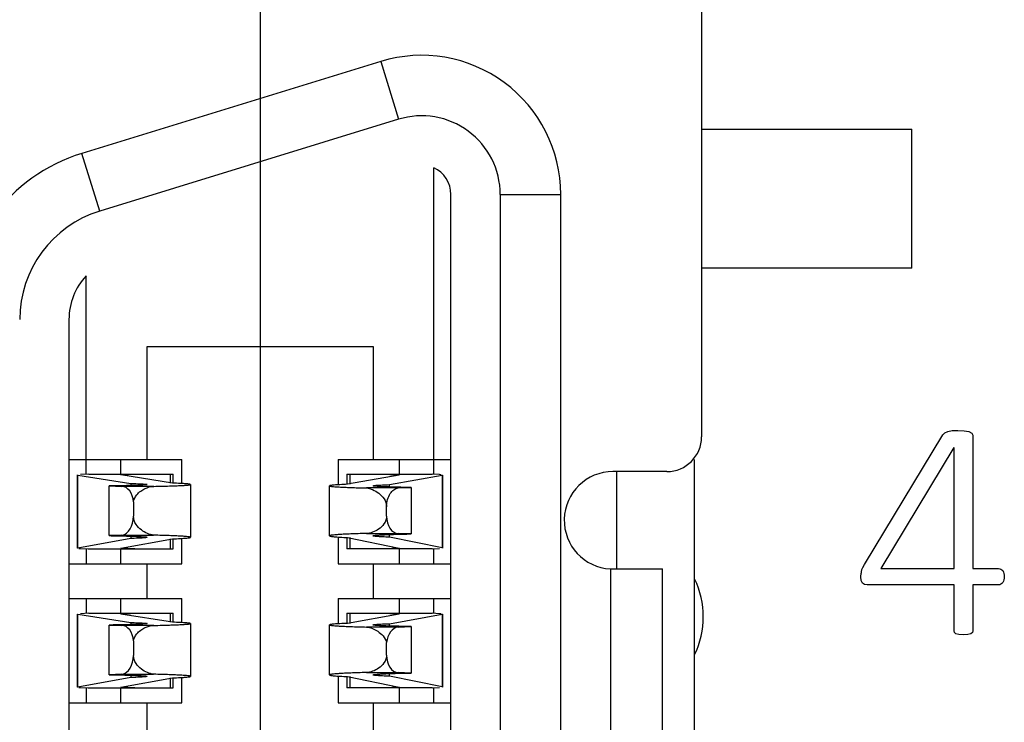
# Model space of a CAD drawing. Header units: inches. Extents: x 0 to 34, y 0 to 22.
# Tile 22 of 51: x 11.542 to 11.988, y 12.819 to 13.137. Entities that reach past the tile are written whole.
import ezdxf

# ---------------------------------------------------------------- set-up
doc = ezdxf.new("R2010")
doc.units = ezdxf.units.IN
doc.header["$LTSCALE"] = 1.87
doc.header["$MEASUREMENT"] = 0
doc.linetypes.add('CENTER', pattern=[0.6, 0.375, -0.075, 0.075, -0.075])
doc.layers.get('0').update_dxf_attribs({"linetype": 'CONTINUOUS'})
doc.layers.add('02___PRT_ALL_AXES', color=7, linetype='CONTINUOUS')
doc.layers.add('DATUMCURVES', color=7, linetype='CONTINUOUS')

msp = doc.modelspace()

# ---------------------------------------------------------------- linework, layer by layer
at = {"color": 7, "linetype": 'CONTINUOUS'}
for p, q in [((11.8504574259, 13.4932801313), (11.850457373, 12.9483982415)), ((11.7051240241, 13.1184482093), (11.5697848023, 13.0768124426)), ((11.7051240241, 13.1184482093), (11.7131780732, 13.0922681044)), ((11.7131780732, 13.0922681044), (11.5778388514, 13.0506323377)), ((11.8504573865, 13.0877683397), (11.9457330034, 13.0877683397)), ((11.9457330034, 13.0247762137), (11.9457330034, 13.0877683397)), ((11.5778388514, 13.0506323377), (11.5697848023, 13.0768124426)), ((11.7291975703, 12.9314691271), (11.7291975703, 13.0703104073)), ((11.7369310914, 10.6920990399), (11.7369313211, 13.0582407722)), ((11.7592473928, 13.0582407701), (11.7592471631, 10.6920990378)), ((11.7592473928, 13.0582407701), (11.7866383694, 13.0582407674)), ((11.7866381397, 10.6920990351), (11.7866383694, 13.0582407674)), ((11.9457330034, 13.0247762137), (11.8504573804, 13.0247762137)), ((11.5717172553, 12.9314691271), (11.5717172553, 13.0213677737)), ((11.5639044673, 13.0015531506), (11.5639042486, 10.7487866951)), ((11.5992763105, 12.9381620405), (11.5992763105, 12.9893431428)), ((11.5992763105, 12.9893431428), (11.7016385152, 12.9893431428)), ((11.7016385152, 12.9893431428), (11.7016385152, 12.9381620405)), ((11.5639044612, 12.9381620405), (11.615024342, 12.9381620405)), ((11.5874652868, 12.9314691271), (11.5874652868, 12.9381620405)), ((11.615024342, 12.92723108), (11.615024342, 12.9381620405)), ((11.6858904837, 12.9381620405), (11.6858904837, 12.926686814)), ((11.6858904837, 12.9381620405), (11.7369313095, 12.9381620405)), ((11.7134495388, 12.9381620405), (11.7134495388, 12.9314691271)), ((11.8473078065, 12.4754616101), (11.8473078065, 12.9381620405)), ((11.5677802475, 12.897976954), (11.5677802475, 12.9311268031)), ((11.5679419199, 12.8980354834), (11.5679419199, 12.9310751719)), ((11.5679419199, 12.9310751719), (11.591865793, 12.927270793)), ((11.5729311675, 12.9314691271), (11.5691815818, 12.9312763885)), ((11.5729311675, 12.9314691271), (11.6110873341, 12.9314691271)), ((11.5874652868, 12.9311268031), (11.5941249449, 12.9314691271)), ((11.6108201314, 12.9274129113), (11.5874652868, 12.9311268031)), ((11.6096859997, 12.9314691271), (11.6096859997, 12.9274129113)), ((11.6110873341, 12.9274129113), (11.6110873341, 12.9314691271)), ((11.6898274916, 12.9314691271), (11.6898274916, 12.9268929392)), ((11.6898274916, 12.9314691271), (11.7283605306, 12.9314691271)), ((11.7134495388, 12.9311030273), (11.6900946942, 12.9268929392)), ((11.6912288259, 12.9268929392), (11.6912288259, 12.9314691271)), ((11.7071667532, 12.9314691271), (11.7134495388, 12.9311030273)), ((11.7090490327, 12.9267318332), (11.7329729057, 12.9310444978)), ((11.7317332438, 12.9312725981), (11.7283605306, 12.9314691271)), ((11.7329729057, 12.9310444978), (11.7329729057, 12.8980891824)), ((11.7331345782, 12.9311030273), (11.7331345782, 12.8980232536)), ((11.83470934, 12.9326502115), (11.8102998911, 12.9326502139)), ((11.8118747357, 12.9326502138), (11.8118747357, 12.8885557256)), ((11.5820594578, 12.9036392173), (11.5820594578, 12.9261318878)), ((11.5820594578, 12.9261318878), (11.5878656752, 12.9259569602)), ((11.6023358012, 12.9259569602), (11.5878656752, 12.9259569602)), ((11.591865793, 12.927270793), (11.591865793, 12.9263343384)), ((11.6189613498, 12.9267993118), (11.6189613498, 12.9028826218)), ((11.6819534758, 12.9035491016), (11.6819534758, 12.9261973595)), ((11.7129982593, 12.9252407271), (11.6986515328, 12.9252407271)), ((11.7090490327, 12.9256702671), (11.7090490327, 12.9267318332)), ((11.7129982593, 12.9252407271), (11.7188553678, 12.9254407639)), ((11.7188553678, 12.9254407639), (11.7188553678, 12.9044013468)), ((11.5931360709, 12.9189442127), (11.5931360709, 12.9123907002)), ((11.7077787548, 12.9124979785), (11.7077787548, 12.9166903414)), ((11.5879167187, 12.9038392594), (11.5820594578, 12.9036392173)), ((11.5879167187, 12.9038392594), (11.6022630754, 12.9038392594)), ((11.591865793, 12.9034097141), (11.591865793, 12.902348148)), ((11.6858904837, 12.90299777), (11.6858904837, 12.890917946)), ((11.6898274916, 12.9027655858), (11.6898274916, 12.8976108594)), ((11.6900946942, 12.9027655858), (11.7134495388, 12.8980232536)), ((11.6912288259, 12.8976108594), (11.6912288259, 12.9027655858)), ((11.6986511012, 12.9046266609), (11.7129985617, 12.9046266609)), ((11.7090490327, 12.9029470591), (11.7090490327, 12.9041428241)), ((11.7329729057, 12.8980891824), (11.7090490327, 12.9029470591)), ((11.7188553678, 12.9044013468), (11.7129985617, 12.9046266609)), ((11.591865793, 12.902348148), (11.5679419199, 12.8980354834)), ((11.5874652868, 12.897976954), (11.6108201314, 12.902187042)), ((11.6096859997, 12.902187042), (11.6096859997, 12.8976108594)), ((11.6110873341, 12.8976108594), (11.6110873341, 12.902187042)), ((11.615024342, 12.890917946), (11.615024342, 12.9023931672)), ((11.5691815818, 12.8978073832), (11.5725542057, 12.8976108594)), ((11.5717172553, 12.8976108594), (11.5717172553, 12.890917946)), ((11.5725542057, 12.8976108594), (11.6110873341, 12.8976108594)), ((11.5937479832, 12.8976108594), (11.5874652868, 12.897976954)), ((11.5874652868, 12.890917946), (11.5874652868, 12.8976108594)), ((11.7283603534, 12.8976108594), (11.6898274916, 12.8976108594)), ((11.7134495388, 12.8980232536), (11.707166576, 12.8976108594)), ((11.7134495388, 12.8976108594), (11.7134495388, 12.890917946)), ((11.7283603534, 12.8976108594), (11.7317332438, 12.8978322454)), ((11.7291975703, 12.890917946), (11.7291975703, 12.8976108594)), ((11.5639044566, 12.890917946), (11.615024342, 12.890917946)), ((11.5992763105, 12.8751699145), (11.5992763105, 12.890917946)), ((11.6858904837, 12.890917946), (11.7369313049, 12.890917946)), ((11.7016385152, 12.890917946), (11.7016385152, 12.8751699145)), ((11.8091849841, 12.8885839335), (11.8091849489, 12.5263227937)), ((11.8108559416, 12.8885557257), (11.8328070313, 12.8885557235)), ((11.8328069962, 12.5263509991), (11.8328070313, 12.8885557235)), ((11.563904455, 12.8751699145), (11.615024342, 12.8751699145)), ((11.5717172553, 12.8751699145), (11.5717172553, 12.8684770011)), ((11.5874652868, 12.8684770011), (11.5874652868, 12.8751699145)), ((11.615024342, 12.864238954), (11.615024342, 12.8751699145)), ((11.6858904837, 12.8751699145), (11.6858904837, 12.8636946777)), ((11.6858904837, 12.8751699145), (11.7369313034, 12.8751699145)), ((11.7134495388, 12.8751699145), (11.7134495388, 12.8684770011)), ((11.7291975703, 12.8684770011), (11.7291975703, 12.8751699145)), ((11.5677802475, 12.834984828), (11.5677802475, 12.8681346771)), ((11.5679419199, 12.8350433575), (11.5679419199, 12.8680830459)), ((11.5679419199, 12.8680830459), (11.591865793, 12.8642786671)), ((11.5729311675, 12.8684770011), (11.5691815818, 12.8682842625)), ((11.5729311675, 12.8684770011), (11.6110873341, 12.8684770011)), ((11.5874652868, 12.8681346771), (11.5941249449, 12.8684770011)), ((11.6108201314, 12.8644207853), (11.5874652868, 12.8681346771)), ((11.6096859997, 12.8684770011), (11.6096859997, 12.8644207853)), ((11.6110873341, 12.8644207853), (11.6110873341, 12.8684770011)), ((11.6898274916, 12.8684770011), (11.6898274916, 12.8639008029)), ((11.6898274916, 12.8684770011), (11.7283603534, 12.8684770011)), ((11.7134495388, 12.8681108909), (11.6900946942, 12.8639008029)), ((11.6912288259, 12.8639008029), (11.6912288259, 12.8684770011)), ((11.707166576, 12.8684770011), (11.7134495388, 12.8681108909)), ((11.7090490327, 12.8637396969), (11.7329729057, 12.8680523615)), ((11.7317332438, 12.8682804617), (11.7283603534, 12.8684770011)), ((11.7329729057, 12.8680523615), (11.7329729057, 12.8350970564)), ((11.7331345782, 12.8681108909), (11.7331345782, 12.8350311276)), ((11.5820594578, 12.8406470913), (11.5820594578, 12.8631397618)), ((11.5820594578, 12.8631397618), (11.5878656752, 12.8629648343)), ((11.6023358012, 12.8629648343), (11.5878656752, 12.8629648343)), ((11.591865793, 12.8642786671), (11.591865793, 12.8633422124)), ((11.6189613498, 12.8638071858), (11.6189613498, 12.8398904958)), ((11.6819534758, 12.8405569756), (11.6819534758, 12.8632052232)), ((11.7090490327, 12.8626781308), (11.7090490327, 12.8637396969)), ((11.7129985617, 12.8622486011), (11.7188553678, 12.8624486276)), ((11.7188553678, 12.8624486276), (11.7188553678, 12.8414092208)), ((11.7129985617, 12.8622486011), (11.6986511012, 12.8622486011)), ((11.5931360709, 12.8559520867), (11.5931360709, 12.8493985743)), ((11.7077787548, 12.8495058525), (11.7077787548, 12.8551646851)), ((11.5879167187, 12.8408471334), (11.5820594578, 12.8406470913)), ((11.5879167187, 12.8408471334), (11.6022630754, 12.8408471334)), ((11.591865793, 12.8404175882), (11.591865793, 12.8393560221)), ((11.6986511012, 12.841634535), (11.7129985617, 12.841634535)), ((11.7090490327, 12.8399549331), (11.7090490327, 12.8411506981)), ((11.7188553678, 12.8414092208), (11.7129985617, 12.841634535)), ((11.591865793, 12.8393560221), (11.5679419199, 12.8350433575)), ((11.5874652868, 12.834984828), (11.6108201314, 12.839194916)), ((11.6096859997, 12.839194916), (11.6096859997, 12.8346187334)), ((11.6110873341, 12.8346187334), (11.6110873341, 12.839194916)), ((11.615024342, 12.82792582), (11.615024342, 12.8394010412)), ((11.6858904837, 12.840005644), (11.6858904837, 12.82792582)), ((11.6898274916, 12.8397734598), (11.6898274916, 12.8346187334)), ((11.6900946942, 12.8397734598), (11.7134495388, 12.8350311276)), ((11.6912288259, 12.8346187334), (11.6912288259, 12.8397734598)), ((11.7329729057, 12.8350970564), (11.7090490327, 12.8399549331)), ((11.5691815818, 12.8348152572), (11.5725542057, 12.8346187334)), ((11.5717172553, 12.8346187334), (11.5717172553, 12.82792582)), ((11.5725542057, 12.8346187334), (11.6110873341, 12.8346187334)), ((11.5937479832, 12.8346187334), (11.5874652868, 12.834984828)), ((11.5874652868, 12.82792582), (11.5874652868, 12.8346187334)), ((11.7283603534, 12.8346187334), (11.6898274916, 12.8346187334)), ((11.7134495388, 12.8350311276), (11.707166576, 12.8346187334)), ((11.7134495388, 12.8346187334), (11.7134495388, 12.82792582)), ((11.7283603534, 12.8346187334), (11.7317332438, 12.8348401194)), ((11.7291975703, 12.82792582), (11.7291975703, 12.8346187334)), ((11.5639044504, 12.82792582), (11.615024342, 12.82792582)), ((11.5992763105, 12.8121777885), (11.5992763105, 12.82792582)), ((11.6858904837, 12.82792582), (11.7369312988, 12.82792582)), ((11.7016385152, 12.82792582), (11.7016385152, 12.8121777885))]:
    msp.add_line(p, q, dxfattribs=at)
at = {"color": 40, "linetype": 'CONTINUOUS'}
for p, q in [((11.9241852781, 12.8905533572), (11.9597077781, 12.9493366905)), ((11.9597077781, 12.9493366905), (11.9606030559, 12.9502061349)), ((11.9606030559, 12.9502061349), (11.9619458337, 12.9508561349)), ((11.9619458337, 12.9508561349), (11.9638988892, 12.9512089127)), ((11.9638988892, 12.9512089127), (11.966516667, 12.9513172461)), ((11.966516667, 12.9513172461), (11.9694327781, 12.9511811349)), ((11.9694327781, 12.9511811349), (11.9715486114, 12.9507755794)), ((11.9715486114, 12.9507755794), (11.9728644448, 12.9501255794)), ((11.9728644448, 12.9501255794), (11.9733255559, 12.9492005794)), ((11.9733255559, 12.9492005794), (11.9733255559, 12.8887089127)), ((11.9646719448, 12.9435061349), (11.9316994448, 12.8887089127)), ((11.9648211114, 12.8887089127), (11.9648211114, 12.9435061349)), ((11.9229511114, 12.8880033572), (11.9234394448, 12.8892505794)), ((11.9234394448, 12.8892505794), (11.9241852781, 12.8905533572)), ((11.9226255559, 12.8850200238), (11.9227069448, 12.8866478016)), ((11.9228019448, 12.8832561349), (11.9226255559, 12.8850200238)), ((11.9316994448, 12.8887089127), (11.9648211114, 12.8887089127)), ((11.9733255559, 12.8887089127), (11.984949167, 12.8887089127)), ((11.923371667, 12.8821172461), (11.9228019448, 12.8832561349)), ((11.924266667, 12.8815200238), (11.923371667, 12.8821172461)), ((11.9253925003, 12.8813311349), (11.924266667, 12.8815200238)), ((11.9648211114, 12.8813311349), (11.9253925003, 12.8813311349)), ((11.9648211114, 12.8605505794), (11.9648211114, 12.8813311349)), ((11.9733255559, 12.8813311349), (11.9733255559, 12.8605505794)), ((11.984949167, 12.8813311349), (11.9733255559, 12.8813311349)), ((11.9649975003, 12.8597922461), (11.9648211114, 12.8605505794)), ((11.9656758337, 12.8592228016), (11.9649975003, 12.8597922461)), ((11.9669777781, 12.8588700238), (11.9656758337, 12.8592228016)), ((11.9689988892, 12.8587061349), (11.9669777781, 12.8588700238)), ((11.9710875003, 12.8588700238), (11.9689988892, 12.8587061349)), ((11.9724030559, 12.8592228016), (11.9710875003, 12.8588700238)), ((11.9731083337, 12.8597922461), (11.9724030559, 12.8592228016)), ((11.9733255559, 12.8605505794), (11.9731083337, 12.8597922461))]:
    msp.add_line(p, q, dxfattribs=at)
at = {"color": 7, "linetype": 'CONTINUOUS'}
for centre, radius, start, end in [((11.7236462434, 13.0582407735), 0.062992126, 359.9999944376, 107.0999944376), ((11.7236462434, 13.0582407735), 0.0356011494, 359.9999944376, 107.0999944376), ((11.5929375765, 13.0015531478), 0.0787401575, 107.0999944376, 179.9999944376), ((11.7236462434, 13.0582407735), 0.0132850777, 359.9999944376, 65.3003307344), ((11.5929375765, 13.0015531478), 0.0513491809, 107.0999944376, 179.9999944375), ((11.5929375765, 13.0015531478), 0.0290331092, 136.9619599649, 179.9999944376), ((11.8347093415, 12.948398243), 0.0157480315, 269.9999944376, 359.9999944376), ((11.810299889, 12.9106029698), 0.0220472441, 89.9999944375, 267.1013790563), ((11.8111358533, 12.9546425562), 0.0660874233, 268.3084101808, 269.7573243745)]:
    msp.add_arc(centre, radius, start, end, dxfattribs=at)
at = {"color": 40, "linetype": 'CONTINUOUS'}
msp.add_arc((11.929921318, 12.8860480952), 0.0072392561, 164.3302847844, 175.2481211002, dxfattribs=at)
at = {"color": 7, "linetype": 'CONTINUOUS'}
for centre, major_axis, ratio, start_param, end_param in [((11.5874652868, 12.9311268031), (0.0196850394, -0), 0.0205071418, 3.1415926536, 3.2698441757), ((11.7134495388, 12.9311030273), (0.0196850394, 0), 0.0232470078, 0.2530681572, 0.3796019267), ((11.7134495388, 12.9311030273), (0.0196850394, -0), 0.0232470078, -0.1282515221, 0), ((11.5878085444, 12.9180833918), (-0, 0.0078740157), 0.680675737, -1.4612531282, -0.0106596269), ((11.5872806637, 12.9123907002), (-0, 0.0086023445), 0.680675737, -3.0327509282, -1.5707963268), ((11.7131384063, 12.9124979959), (0, 0.0078740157), 0.680675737, -4.7123867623, -3.1676877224), ((11.5874652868, 12.897976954), (0.0196850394, -0), 0.0232470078, 3.0133411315, 3.1415926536), ((11.5874652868, 12.897976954), (0.0196850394, -0), 0.0232470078, -2.8885244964, -2.7619907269), ((11.7134495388, 12.8980232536), (0.0196850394, 0), 0.0261859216, 0, 0.1282515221), ((11.5874652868, 12.8681346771), (0.0196850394, -0), 0.0205071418, -3.1415926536, -3.0133411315), ((11.7134495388, 12.8681108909), (0.0196850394, 0), 0.0232470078, 0.2530681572, 0.3796019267), ((11.7134495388, 12.8681108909), (0.0196850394, -0), 0.0232470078, -0.1282515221, 0), ((11.5878085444, 12.8550912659), (-0, 0.0078740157), 0.680675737, -1.4612531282, -0.0106596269), ((11.713546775, 12.8536840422), (-0, 0.0086023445), 0.680675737, 0.0937624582, 1.3978140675), ((11.5872806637, 12.8493985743), (0, 0.0086023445), 0.680675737, -3.0327509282, -1.5707963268), ((11.7131384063, 12.8495058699), (0, 0.0078740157), 0.680675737, -4.7123867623, -3.1676877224), ((11.5874652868, 12.834984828), (0.0196850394, -0), 0.0232470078, 3.0133411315, 3.1415926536), ((11.5874652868, 12.834984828), (0.0196850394, -0), 0.0232470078, -2.8885244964, -2.7619907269), ((11.7134495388, 12.8350311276), (0.0196850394, -0), 0.0261859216, 0, 0.1282515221)]:
    msp.add_ellipse(centre, major_axis=major_axis, ratio=ratio, start_param=start_param, end_param=end_param, dxfattribs=at)
for points, knots in [([(11.5992764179, 12.9267993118), (11.5992764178, 12.9267699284), (11.5991393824, 12.9267327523), (11.5989505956, 12.9266911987), (11.5985688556, 12.9266452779), (11.5978132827, 12.926575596), (11.5965003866, 12.9264969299), (11.59453756, 12.9264111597), (11.5920556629, 12.9263299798), (11.5890991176, 12.9262547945), (11.5857131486, 12.9261870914), (11.58331857, 12.9261494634), (11.5820594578, 12.9261318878)], [0, 0, 0, 0, 0.0051097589, 0.018112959, 0.039341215, 0.0687728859, 0.1519558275, 0.2666257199, 0.4110962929, 0.5835263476, 0.7810197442, 1, 1, 1, 1]), ([(11.591865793, 12.927270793), (11.5929264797, 12.9272405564), (11.5944141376, 12.927192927), (11.596248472, 12.927111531), (11.5973073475, 12.9270550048), (11.5981164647, 12.9269940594), (11.5987473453, 12.9269428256), (11.5990420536, 12.9268775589), (11.5992764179, 12.9268443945), (11.5992764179, 12.9267993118)], [0, 0, 0, 0, 0.42777285, 0.5994815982, 0.7413824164, 0.8527629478, 0.9330021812, 0.9818256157, 1, 1, 1, 1]), ([(11.5931360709, 12.9189442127), (11.5933230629, 12.9201014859), (11.5942554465, 12.9219873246), (11.5963258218, 12.9238210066), (11.5988444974, 12.9253421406), (11.6009717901, 12.9259419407), (11.6023358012, 12.9259569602)], [0, 0, 0, 0, 0.2852145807, 0.4833035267, 0.6681181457, 1, 1, 1, 1]), ([(11.6023358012, 12.9259569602), (11.6035832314, 12.9259833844), (11.6059385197, 12.9260378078), (11.609249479, 12.9261306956), (11.612105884, 12.9262290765), (11.6144806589, 12.9263319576), (11.6163464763, 12.9264370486), (11.6175856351, 12.9265337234), (11.6182997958, 12.9266152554), (11.6186540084, 12.9266732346), (11.6188409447, 12.9267172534), (11.6189614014, 12.9267693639), (11.6189614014, 12.9267993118)], [0, 0, 0, 0, 0.2244391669, 0.4237886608, 0.5957866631, 0.7386191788, 0.8511679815, 0.9324261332, 0.9611254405, 0.9818374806, 0.9946129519, 1, 1, 1, 1]), ([(11.6189614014, 12.9267993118), (11.6189614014, 12.926850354), (11.6187133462, 12.926906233), (11.6183822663, 12.9269783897), (11.6176981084, 12.9270509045), (11.6168112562, 12.9271268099), (11.6156518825, 12.9272015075), (11.6136317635, 12.9273081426), (11.6119916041, 12.9273720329), (11.6108201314, 12.9274129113)], [0, 0, 0, 0, 0.0187015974, 0.0673240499, 0.1470457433, 0.2577737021, 0.3990965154, 0.5705169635, 1, 1, 1, 1]), ([(11.6900946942, 12.9268929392), (11.6889231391, 12.926846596), (11.6872829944, 12.9267740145), (11.685262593, 12.9266534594), (11.6841038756, 12.9265680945), (11.6832149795, 12.9264837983), (11.6825347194, 12.9263974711), (11.6821947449, 12.92632267), (11.6819534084, 12.926250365), (11.6819534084, 12.9261973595)], [0, 0, 0, 0, 0.42892417, 0.6001500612, 0.741343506, 0.8520177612, 0.9317833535, 0.9806090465, 1, 1, 1, 1]), ([(11.6819534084, 12.9261973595), (11.6819534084, 12.9261655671), (11.6820697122, 12.9261037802), (11.6822632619, 12.9260547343), (11.6826169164, 12.9259880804), (11.6833357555, 12.9258958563), (11.6845795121, 12.9257857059), (11.6864543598, 12.9256664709), (11.6888395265, 12.9255495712), (11.6917084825, 12.9254378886), (11.6950335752, 12.9253324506), (11.6973988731, 12.9252707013), (11.6986515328, 12.9252407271)], [0, 0, 0, 0, 0.0056893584, 0.0185889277, 0.0393694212, 0.0681088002, 0.1493942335, 0.2619204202, 0.4046866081, 0.5765747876, 0.7757680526, 1, 1, 1, 1]), ([(11.6986515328, 12.9252407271), (11.699612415, 12.9251327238), (11.7015980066, 12.9245722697), (11.7043748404, 12.9229299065), (11.7069074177, 12.9204295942), (11.7077789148, 12.917965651), (11.7077789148, 12.9166892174)], [0, 0, 0, 0, 0.2160320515, 0.4534928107, 0.7148193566, 1, 1, 1, 1]), ([(11.7016383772, 12.9261973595), (11.7016383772, 12.9262438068), (11.7018676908, 12.9262909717), (11.7021692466, 12.9263567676), (11.7027970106, 12.9264195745), (11.7036077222, 12.926486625), (11.7046660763, 12.9265514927), (11.7065006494, 12.9266433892), (11.7079882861, 12.9266975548), (11.7090490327, 12.9267318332)], [0, 0, 0, 0, 0.0187030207, 0.0676749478, 0.1479436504, 0.2592811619, 0.4010829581, 0.5726446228, 1, 1, 1, 1]), ([(11.7188553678, 12.9254407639), (11.7175962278, 12.9254606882), (11.7152015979, 12.9255033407), (11.7118156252, 12.9255801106), (11.7088589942, 12.9256652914), (11.7063772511, 12.9257574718), (11.7044138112, 12.9258543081), (11.7031019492, 12.9259443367), (11.7023449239, 12.9260221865), (11.7019654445, 12.9260762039), (11.7017713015, 12.9261200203), (11.7016383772, 12.9261667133), (11.7016383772, 12.9261973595)], [0, 0, 0, 0, 0.2188723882, 0.4162699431, 0.5886218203, 0.733036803, 0.8476778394, 0.9308664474, 0.9603198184, 0.9815897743, 0.9946735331, 1, 1, 1, 1]), ([(11.7077787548, 12.9166903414), (11.7077787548, 12.9178115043), (11.7080632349, 12.9199237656), (11.7092234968, 12.9226342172), (11.7109124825, 12.9245042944), (11.7123260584, 12.9251328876), (11.7129982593, 12.9252407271)], [0, 0, 0, 0, 0.3125148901, 0.5857095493, 0.8102337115, 1, 1, 1, 1]), ([(11.6022630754, 12.9038392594), (11.6013022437, 12.9039473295), (11.5993167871, 12.9045078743), (11.5965401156, 12.9061502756), (11.5940079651, 12.9086506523), (11.5931360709, 12.9111143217), (11.5931360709, 12.9123907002)], [0, 0, 0, 0, 0.216032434, 0.4534933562, 0.714818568, 1, 1, 1, 1]), ([(11.7077787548, 12.9124979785), (11.7077787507, 12.9112531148), (11.7068585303, 12.9088670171), (11.7043191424, 12.9065255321), (11.7015503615, 12.9050664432), (11.6995886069, 12.9046518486), (11.6986511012, 12.9046266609)], [0, 0, 0, 0, 0.2865530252, 0.547271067, 0.7841193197, 1, 1, 1, 1]), ([(11.5820594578, 12.9036392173), (11.5833185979, 12.9036192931), (11.5857132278, 12.9035766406), (11.5890992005, 12.9034998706), (11.5920558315, 12.9034146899), (11.5945375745, 12.9033225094), (11.5965010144, 12.9032256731), (11.5978128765, 12.9031356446), (11.5985699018, 12.9030577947), (11.5989493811, 12.9030037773), (11.5991435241, 12.9029599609), (11.5992764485, 12.902913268), (11.5992764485, 12.9028826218)], [0, 0, 0, 0, 0.2188723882, 0.4162699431, 0.5886218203, 0.733036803, 0.8476778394, 0.9308664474, 0.9603198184, 0.9815897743, 0.9946735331, 1, 1, 1, 1]), ([(11.5992764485, 12.9028826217), (11.5992764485, 12.9028361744), (11.5990471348, 12.9027890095), (11.598745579, 12.9027232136), (11.598117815, 12.9026604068), (11.5973071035, 12.9025933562), (11.5962487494, 12.9025284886), (11.5944141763, 12.902436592), (11.5929265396, 12.9023824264), (11.591865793, 12.902348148)], [0, 0, 0, 0, 0.0187030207, 0.0676749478, 0.1479436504, 0.2592811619, 0.4010829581, 0.5726446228, 1, 1, 1, 1]), ([(11.6189614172, 12.9028826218), (11.6189614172, 12.9029144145), (11.6188451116, 12.9029762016), (11.6186515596, 12.9030252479), (11.6182979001, 12.9030919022), (11.6175790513, 12.903184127), (11.6163352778, 12.9032942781), (11.6144604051, 12.9034135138), (11.6120752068, 12.9035304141), (11.6092062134, 12.9036420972), (11.6058810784, 12.9037475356), (11.6035157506, 12.9038092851), (11.6022630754, 12.9038392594)], [0, 0, 0, 0, 0.005689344, 0.0185889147, 0.0393694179, 0.0681088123, 0.1493942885, 0.2619205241, 0.4046867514, 0.5765749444, 0.7757681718, 1, 1, 1, 1]), ([(11.6108201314, 12.902187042), (11.6119916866, 12.9022333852), (11.6136318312, 12.9023059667), (11.6156522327, 12.9024265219), (11.61681095, 12.9025118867), (11.6176998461, 12.9025961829), (11.6183801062, 12.9026825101), (11.6187200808, 12.9027573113), (11.6189614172, 12.9028296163), (11.6189614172, 12.9028826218)], [0, 0, 0, 0, 0.4289241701, 0.6001500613, 0.7413435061, 0.8520177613, 0.9317833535, 0.9806090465, 1, 1, 1, 1]), ([(11.6986511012, 12.9046266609), (11.6973984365, 12.9045928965), (11.6950330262, 12.9045233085), (11.6917083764, 12.9044046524), (11.6888382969, 12.9042785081), (11.6864563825, 12.9041477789), (11.6845728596, 12.904010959), (11.6832322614, 12.903880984), (11.6824104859, 12.9037503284), (11.6820645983, 12.9036539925), (11.6819533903, 12.9035828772), (11.6819533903, 12.9035491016)], [0, 0, 0, 0, 0.2240406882, 0.4230699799, 0.594828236, 0.7375050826, 0.8499893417, 0.9312939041, 0.9809141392, 0.9939613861, 1, 1, 1, 1]), ([(11.6819533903, 12.9035491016), (11.6819533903, 12.9034938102), (11.6821874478, 12.9034051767), (11.6825368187, 12.9033258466), (11.683213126, 12.9032255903), (11.6841041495, 12.9031318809), (11.6852622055, 12.9030352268), (11.687282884, 12.9028996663), (11.6889230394, 12.9028177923), (11.6900946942, 12.9027655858)], [0, 0, 0, 0, 0.0201901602, 0.0692610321, 0.1490821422, 0.2596954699, 0.4007378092, 0.5717349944, 1, 1, 1, 1]), ([(11.7016383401, 12.9035491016), (11.7016383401, 12.9035812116), (11.7017668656, 12.9036373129), (11.7019665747, 12.9036845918), (11.702343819, 12.903746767), (11.7031022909, 12.9038337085), (11.7044131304, 12.9039356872), (11.7063772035, 12.9040445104), (11.7088588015, 12.9041484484), (11.7118155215, 12.9042443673), (11.7152015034, 12.9043308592), (11.7175961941, 12.9043789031), (11.7188553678, 12.9044013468)], [0, 0, 0, 0, 0.0055772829, 0.0187579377, 0.0400784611, 0.0695584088, 0.1527548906, 0.2673624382, 0.4117119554, 0.5839713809, 0.7812554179, 1, 1, 1, 1]), ([(11.7090490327, 12.9029470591), (11.7079882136, 12.9029856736), (11.7065005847, 12.9030468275), (11.7046657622, 12.9031500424), (11.7036079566, 12.9032237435), (11.7027955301, 12.9032976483), (11.7021710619, 12.9033722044), (11.7018620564, 12.9034398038), (11.7016383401, 12.9035010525), (11.7016383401, 12.9035491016)], [0, 0, 0, 0, 0.4268603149, 0.5982480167, 0.7399332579, 0.8512211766, 0.9315270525, 0.980678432, 1, 1, 1, 1]), ([(11.5992764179, 12.8638071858), (11.5992764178, 12.8637778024), (11.5991393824, 12.8637406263), (11.5989505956, 12.8636990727), (11.5985688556, 12.8636531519), (11.5978132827, 12.8635834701), (11.5965003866, 12.8635048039), (11.59453756, 12.8634190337), (11.5920556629, 12.8633378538), (11.5890991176, 12.8632626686), (11.5857131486, 12.8631949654), (11.58331857, 12.8631573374), (11.5820594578, 12.8631397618)], [0, 0, 0, 0, 0.0051097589, 0.018112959, 0.039341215, 0.0687728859, 0.1519558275, 0.2666257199, 0.4110962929, 0.5835263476, 0.7810197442, 1, 1, 1, 1]), ([(11.591865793, 12.8642786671), (11.5929264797, 12.8642484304), (11.5944141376, 12.864200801), (11.596248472, 12.864119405), (11.5973073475, 12.8640628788), (11.5981164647, 12.8640019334), (11.5987473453, 12.8639506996), (11.5990420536, 12.8638854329), (11.5992764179, 12.8638522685), (11.5992764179, 12.8638071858)], [0, 0, 0, 0, 0.42777285, 0.5994815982, 0.7413824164, 0.8527629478, 0.9330021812, 0.9818256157, 1, 1, 1, 1]), ([(11.5931360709, 12.8559520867), (11.5933230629, 12.8571093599), (11.5942554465, 12.8589951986), (11.5963258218, 12.8608288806), (11.5988444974, 12.8623500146), (11.6009717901, 12.8629498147), (11.6023358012, 12.8629648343)], [0, 0, 0, 0, 0.2852145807, 0.4833035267, 0.6681181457, 1, 1, 1, 1]), ([(11.6023358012, 12.8629648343), (11.6035832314, 12.8629912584), (11.6059385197, 12.8630456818), (11.609249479, 12.8631385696), (11.612105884, 12.8632369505), (11.6144806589, 12.8633398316), (11.6163464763, 12.8634449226), (11.6175856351, 12.8635415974), (11.6182997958, 12.8636231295), (11.6186540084, 12.8636811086), (11.6188409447, 12.8637251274), (11.6189614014, 12.863777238), (11.6189614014, 12.8638071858)], [0, 0, 0, 0, 0.2244391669, 0.4237886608, 0.5957866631, 0.7386191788, 0.8511679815, 0.9324261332, 0.9611254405, 0.9818374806, 0.9946129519, 1, 1, 1, 1]), ([(11.6189614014, 12.8638071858), (11.6189614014, 12.863858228), (11.6187133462, 12.863914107), (11.6183822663, 12.8639862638), (11.6176981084, 12.8640587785), (11.6168112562, 12.8641346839), (11.6156518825, 12.8642093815), (11.6136317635, 12.8643160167), (11.6119916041, 12.8643799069), (11.6108201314, 12.8644207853)], [0, 0, 0, 0, 0.0187015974, 0.0673240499, 0.1470457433, 0.2577737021, 0.3990965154, 0.5705169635, 1, 1, 1, 1]), ([(11.6900946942, 12.8639008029), (11.6889231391, 12.8638544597), (11.6872829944, 12.8637818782), (11.685262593, 12.8636613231), (11.6841038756, 12.8635759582), (11.6832149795, 12.863491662), (11.6825347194, 12.8634053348), (11.6821947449, 12.8633305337), (11.6819534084, 12.8632582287), (11.6819534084, 12.8632052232)], [0, 0, 0, 0, 0.4289241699, 0.6001500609, 0.7413435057, 0.852017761, 0.9317833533, 0.9806090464, 1, 1, 1, 1]), ([(11.6819534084, 12.8632052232), (11.6819534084, 12.8631734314), (11.6820697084, 12.8631116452), (11.6822632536, 12.8630626), (11.6826168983, 12.8629959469), (11.6833357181, 12.862903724), (11.6845794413, 12.862793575), (11.6864542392, 12.8626743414), (11.6888393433, 12.862557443), (11.6917082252, 12.8624457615), (11.6950332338, 12.8623403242), (11.6973984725, 12.8622785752), (11.6986511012, 12.8622486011)], [0, 0, 0, 0, 0.0056893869, 0.0185889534, 0.0393694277, 0.0681087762, 0.1493941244, 0.261920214, 0.4046863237, 0.5765744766, 0.775767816, 1, 1, 1, 1]), ([(11.7016383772, 12.8632052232), (11.7016383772, 12.8632516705), (11.7018676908, 12.8632988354), (11.7021692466, 12.8633646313), (11.7027970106, 12.8634274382), (11.7036077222, 12.8634944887), (11.7046660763, 12.8635593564), (11.7065006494, 12.8636512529), (11.7079882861, 12.8637054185), (11.7090490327, 12.8637396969)], [0, 0, 0, 0, 0.0187030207, 0.0676749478, 0.1479436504, 0.2592811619, 0.4010829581, 0.5726446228, 1, 1, 1, 1]), ([(11.7188553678, 12.8624486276), (11.7175962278, 12.8624685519), (11.7152015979, 12.8625112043), (11.7118156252, 12.8625879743), (11.7088589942, 12.862673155), (11.7063772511, 12.8627653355), (11.7044138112, 12.8628621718), (11.7031019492, 12.8629522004), (11.7023449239, 12.8630300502), (11.7019654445, 12.8630840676), (11.7017713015, 12.863127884), (11.7016383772, 12.863174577), (11.7016383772, 12.8632052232)], [0, 0, 0, 0, 0.2188723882, 0.4162699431, 0.5886218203, 0.733036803, 0.8476778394, 0.9308664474, 0.9603198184, 0.9815897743, 0.9946735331, 1, 1, 1, 1]), ([(11.6986511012, 12.8622486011), (11.7004778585, 12.8620717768), (11.7032661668, 12.8608794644), (11.706383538, 12.8582866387), (11.7074934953, 12.8562759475), (11.7077787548, 12.8551646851)], [0, 0, 0, 0, 0.454771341, 0.7157105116, 1, 1, 1, 1]), ([(11.6022630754, 12.8408471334), (11.6013022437, 12.8409552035), (11.5993167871, 12.8415157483), (11.5965401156, 12.8431581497), (11.5940079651, 12.8456585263), (11.5931360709, 12.8481221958), (11.5931360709, 12.8493985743)], [0, 0, 0, 0, 0.216032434, 0.4534933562, 0.714818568, 1, 1, 1, 1]), ([(11.7077787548, 12.8495058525), (11.7077787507, 12.8482609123), (11.7068570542, 12.8458756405), (11.7043194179, 12.843532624), (11.7015500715, 12.8420746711), (11.6995885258, 12.8416597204), (11.6986511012, 12.841634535)], [0, 0, 0, 0, 0.2865784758, 0.547265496, 0.784132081, 1, 1, 1, 1]), ([(11.5820594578, 12.8406470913), (11.5833185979, 12.8406271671), (11.5857132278, 12.8405845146), (11.5890992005, 12.8405077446), (11.5920558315, 12.8404225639), (11.5945375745, 12.8403303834), (11.5965010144, 12.8402335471), (11.5978128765, 12.8401435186), (11.5985699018, 12.8400656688), (11.5989493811, 12.8400116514), (11.5991435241, 12.8399678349), (11.5992764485, 12.839921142), (11.5992764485, 12.8398904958)], [0, 0, 0, 0, 0.2188723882, 0.4162699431, 0.5886218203, 0.733036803, 0.8476778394, 0.9308664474, 0.9603198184, 0.9815897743, 0.9946735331, 1, 1, 1, 1]), ([(11.6189614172, 12.8398904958), (11.6189614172, 12.8399222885), (11.6188451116, 12.8399840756), (11.6186515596, 12.8400331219), (11.6182979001, 12.8400997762), (11.6175790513, 12.840192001), (11.6163352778, 12.8403021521), (11.6144604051, 12.8404213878), (11.6120752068, 12.8405382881), (11.6092062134, 12.8406499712), (11.6058810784, 12.8407554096), (11.6035157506, 12.8408171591), (11.6022630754, 12.8408471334)], [0, 0, 0, 0, 0.005689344, 0.0185889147, 0.0393694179, 0.0681088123, 0.1493942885, 0.2619205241, 0.4046867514, 0.5765749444, 0.7757681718, 1, 1, 1, 1]), ([(11.6986511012, 12.841634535), (11.6973984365, 12.8416007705), (11.6950330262, 12.8415311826), (11.6917083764, 12.8414125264), (11.6888382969, 12.8412863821), (11.6864563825, 12.8411556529), (11.6845728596, 12.841018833), (11.6832322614, 12.840888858), (11.6824104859, 12.8407582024), (11.6820645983, 12.8406618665), (11.6819533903, 12.8405907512), (11.6819533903, 12.8405569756)], [0, 0, 0, 0, 0.2240406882, 0.4230699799, 0.594828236, 0.7375050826, 0.8499893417, 0.9312939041, 0.9809141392, 0.9939613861, 1, 1, 1, 1]), ([(11.6819533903, 12.8405569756), (11.6819533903, 12.8405016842), (11.6821874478, 12.8404130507), (11.6825368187, 12.8403337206), (11.683213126, 12.8402334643), (11.6841041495, 12.8401397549), (11.6852622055, 12.8400431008), (11.687282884, 12.8399075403), (11.6889230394, 12.8398256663), (11.6900946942, 12.8397734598)], [0, 0, 0, 0, 0.0201901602, 0.0692610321, 0.1490821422, 0.2596954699, 0.4007378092, 0.5717349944, 1, 1, 1, 1]), ([(11.7016383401, 12.8405569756), (11.7016383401, 12.8405890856), (11.7017668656, 12.8406451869), (11.7019665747, 12.8406924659), (11.702343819, 12.840754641), (11.7031022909, 12.8408415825), (11.7044131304, 12.8409435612), (11.7063772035, 12.8410523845), (11.7088588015, 12.8411563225), (11.7118155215, 12.8412522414), (11.7152015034, 12.8413387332), (11.7175961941, 12.8413867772), (11.7188553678, 12.8414092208)], [0, 0, 0, 0, 0.0055772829, 0.0187579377, 0.0400784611, 0.0695584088, 0.1527548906, 0.2673624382, 0.4117119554, 0.5839713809, 0.7812554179, 1, 1, 1, 1]), ([(11.7090490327, 12.8399549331), (11.7079882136, 12.8399935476), (11.7065005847, 12.8400547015), (11.7046657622, 12.8401579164), (11.7036079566, 12.8402316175), (11.7027955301, 12.8403055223), (11.7021710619, 12.8403800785), (11.7018620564, 12.8404476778), (11.7016383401, 12.8405089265), (11.7016383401, 12.8405569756)], [0, 0, 0, 0, 0.4268603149, 0.5982480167, 0.7399332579, 0.8512211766, 0.9315270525, 0.980678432, 1, 1, 1, 1]), ([(11.5992764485, 12.8398904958), (11.5992764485, 12.8398440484), (11.5990471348, 12.8397968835), (11.598745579, 12.8397310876), (11.598117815, 12.8396682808), (11.5973071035, 12.8396012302), (11.5962487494, 12.8395363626), (11.5944141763, 12.839444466), (11.5929265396, 12.8393903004), (11.591865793, 12.8393560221)], [0, 0, 0, 0, 0.0187030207, 0.0676749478, 0.1479436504, 0.2592811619, 0.4010829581, 0.5726446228, 1, 1, 1, 1]), ([(11.6108201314, 12.839194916), (11.6119916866, 12.8392412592), (11.6136318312, 12.8393138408), (11.6156522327, 12.8394343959), (11.61681095, 12.8395197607), (11.6176998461, 12.839604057), (11.6183801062, 12.8396903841), (11.6187200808, 12.8397651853), (11.6189614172, 12.8398374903), (11.6189614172, 12.8398904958)], [0, 0, 0, 0, 0.4289241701, 0.6001500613, 0.7413435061, 0.8520177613, 0.9317833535, 0.9806090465, 1, 1, 1, 1])]:
    msp.add_open_spline(points, degree=3, knots=knots, dxfattribs=at)
at = {"color": 40, "linetype": 'CONTINUOUS'}
for points in [[(11.984949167, 12.8887089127), (11.9856610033, 12.8887089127), (11.9864447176, 12.888353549), (11.9868752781, 12.8877866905)], [(11.9868752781, 12.8877866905), (11.9874402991, 12.8870208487), (11.9875805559, 12.8859717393), (11.9875805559, 12.8850200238)], [(11.9875805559, 12.8850200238), (11.9875805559, 12.8841055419), (11.9874063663, 12.8831248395), (11.9869025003, 12.8823616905)], [(11.9869025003, 12.8823616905), (11.9864967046, 12.8817474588), (11.98568534, 12.8813311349), (11.984949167, 12.8813311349)]]:
    msp.add_open_spline(points, degree=3, dxfattribs=at)
at = {"layer": '02___PRT_ALL_AXES', "color": 7, "linetype": 'CENTER'}
msp.add_line((11.6504574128, 13.359421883), (11.6504574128, 10.5105220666), dxfattribs=at)
at = {"layer": 'DATUMCURVES', "color": 4, "linetype": 'CONTINUOUS'}
msp.add_arc((11.8118747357, 12.8669021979), 0.0393700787, 334.1779395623, 25.8220604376, dxfattribs=at)

doc.saveas('drawing.dxf')
